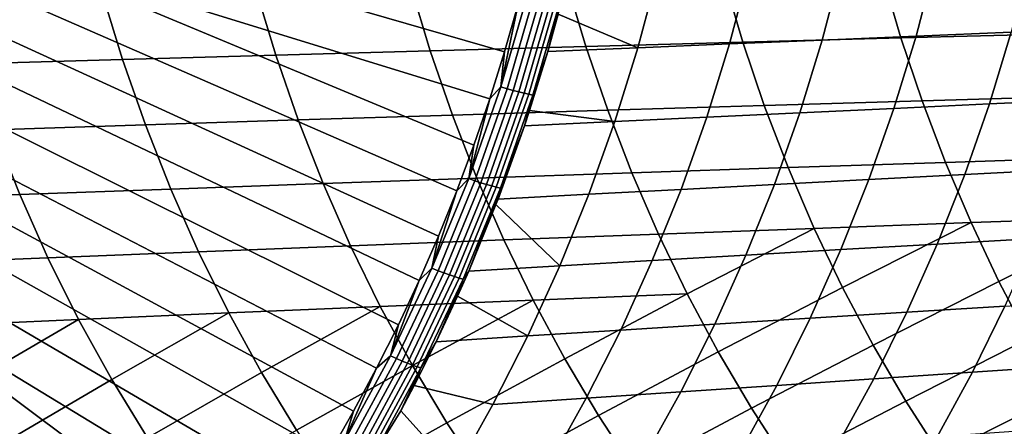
# Model space of a CAD drawing. Header units: metres. Extents: x -166 to 33, y -71 to 34.
# Tile 20 of 256: x -137.6 to -128.23, y -8.71 to -4.84. Entities that reach past the tile are written whole.
import ezdxf

# ---------------------------------------------------------------- set-up
doc = ezdxf.new("R2010")
doc.units = ezdxf.units.M
doc.layers.add('solid_12208131', color=7, linetype='CONTINUOUS')

msp = doc.modelspace()

# ---------------------------------------------------------------- linework, layer by layer
at = {"layer": 'solid_12208131'}
for points in [[(-137.640411, -3.798117, 193.699234), (-137.535751, -3.428252, 193.668243), (-132.853378, -4.692152, 194.015671), (-132.982224, -5.144648, 194.05368)], [(-137.755737, -4.164516, 193.733398), (-137.640411, -3.798117, 193.699234), (-132.982224, -5.144648, 194.05368), (-133.122421, -5.591449, 194.094986)], [(-137.755737, -4.164516, 193.733398), (-133.273804, -6.032292, 194.139511), (-133.436462, -6.467511, 194.187241), (-137.881607, -4.527116, 193.770691)], [(-137.755737, -4.164516, 193.733398), (-133.122421, -5.591449, 194.094986), (-133.273804, -6.032292, 194.139511)], [(-128.882187, -4.297903, 199.500366), (-129.065475, -4.994866, 199.561981), (-129.960052, -5.032033, 198.264374), (-129.774261, -4.329899, 198.203522)], [(-127.977661, -4.26563, 200.78244), (-128.158463, -4.957376, 200.844864), (-129.065475, -4.994866, 199.561981), (-128.882187, -4.297903, 199.500366)], [(-131.522186, -4.392841, 195.566742), (-131.712982, -5.105135, 195.626236), (-132.470932, -4.785679, 194.257965), (-132.377472, -4.424326, 194.229492)], [(-130.654175, -4.361564, 196.892212), (-130.842468, -5.068811, 196.952347), (-131.712982, -5.105135, 195.626236), (-131.522186, -4.392841, 195.566742)], [(-129.209045, -5.011514, 235.378128), (-129.386932, -4.402504, 235.472549), (-130.895035, -4.437845, 234.401291), (-130.714142, -5.051723, 234.307999)], [(-129.774261, -4.329899, 198.203522), (-129.960052, -5.032033, 198.264374), (-130.842468, -5.068811, 196.952347), (-130.654175, -4.361564, 196.892212)], [(-127.693108, -4.97181, 236.431686), (-127.868027, -4.367606, 236.527267), (-129.386932, -4.402504, 235.472549), (-129.209045, -5.011514, 235.378128)], [(-132.208054, -5.092425, 233.221786), (-132.391968, -4.473618, 233.31395), (-133.877411, -4.50981, 232.210999), (-133.69046, -5.133604, 232.119949)], [(-130.714142, -5.051723, 234.307999), (-130.895035, -4.437845, 234.401291), (-132.391968, -4.473618, 233.31395), (-132.208054, -5.092425, 233.221786)], [(-136.619293, -5.217313, 229.871429), (-136.812378, -4.583379, 229.960327), (-138.261185, -4.620658, 228.814178), (-138.065033, -5.259736, 228.726273)], [(-137.881607, -4.527116, 193.770691), (-133.436462, -6.467511, 194.187241), (-133.610382, -6.897252, 194.23819), (-138.017944, -4.885585, 193.811066)], [(-135.16098, -5.175245, 231.00296), (-135.350998, -4.546409, 231.092911), (-136.812378, -4.583379, 229.960327), (-136.619293, -5.217313, 229.871429)], [(-133.69046, -5.133604, 232.119949), (-133.877411, -4.50981, 232.210999), (-135.350998, -4.546409, 231.092911), (-135.16098, -5.175245, 231.00296)], [(-133.018951, -5.477754, 194.091202), (-132.853378, -4.692152, 194.015671), (-132.760239, -4.589005, 194.014908)], [(-133.018951, -5.477754, 194.091202), (-132.760239, -4.589005, 194.014908), (-132.699432, -4.603689, 194.031754), (-132.958984, -5.495317, 194.108292)], [(-132.958984, -5.495317, 194.108292), (-132.699432, -4.603689, 194.031754), (-132.641098, -4.61711, 194.056503), (-132.901428, -5.51137, 194.13327)], [(-132.901428, -5.51137, 194.13327), (-132.641098, -4.61711, 194.056503), (-132.586227, -4.629041, 194.08876), (-132.847229, -5.525644, 194.165741)], [(-132.847229, -5.525644, 194.165741), (-132.586227, -4.629041, 194.08876), (-132.535706, -4.639284, 194.127991), (-132.797287, -5.537899, 194.205139)], [(-132.797287, -5.537899, 194.205139), (-132.535706, -4.639284, 194.127991), (-132.490402, -4.647665, 194.173523), (-132.752472, -5.54793, 194.250809)], [(-132.752472, -5.54793, 194.250809), (-132.490402, -4.647665, 194.173523), (-132.451065, -4.654044, 194.224594), (-132.713516, -5.555568, 194.301987)], [(-132.713516, -5.555568, 194.301987), (-132.451065, -4.654044, 194.224594), (-132.570847, -5.141702, 194.288376)], [(-132.451065, -4.654044, 194.224594), (-132.470932, -4.785679, 194.257965), (-132.570847, -5.141702, 194.288376)], [(-133.018951, -5.477754, 194.091202), (-132.982224, -5.144648, 194.05368), (-132.853378, -4.692152, 194.015671)], [(-132.470932, -4.785679, 194.257965), (-131.712982, -5.105135, 195.626236), (-132.570847, -5.141702, 194.288376)], [(-138.017944, -4.885585, 193.811066), (-133.610382, -6.897252, 194.23819), (-133.795822, -7.322092, 194.292404), (-138.164581, -5.239596, 193.854507)], [(-128.158463, -4.957376, 200.844864), (-128.365936, -5.640149, 200.917282), (-129.275818, -5.682783, 199.633499), (-129.065475, -4.994866, 199.561981)], [(-127.238762, -4.919627, 202.112701), (-127.443375, -5.597217, 202.186096), (-128.365936, -5.640149, 200.917282), (-128.158463, -4.957376, 200.844864)], [(-130.510391, -5.654947, 234.202377), (-130.714142, -5.051723, 234.307999), (-132.208054, -5.092425, 233.221786), (-132.000916, -5.700483, 233.117447)], [(-129.960052, -5.032033, 198.264374), (-130.173264, -5.725045, 198.335037), (-131.058563, -5.76686, 197.022217), (-130.842468, -5.068811, 196.952347)], [(-129.008682, -5.609962, 235.27121), (-129.209045, -5.011514, 235.378128), (-130.714142, -5.051723, 234.307999), (-130.510391, -5.654947, 234.202377)], [(-129.065475, -4.994866, 199.561981), (-129.275818, -5.682783, 199.633499), (-130.173264, -5.725045, 198.335037), (-129.960052, -5.032033, 198.264374)], [(-127.496101, -5.565544, 236.323486), (-127.693108, -4.97181, 236.431686), (-129.209045, -5.011514, 235.378128), (-129.008682, -5.609962, 235.27121)], [(-133.479874, -5.746554, 232.016861), (-133.69046, -5.133604, 232.119949), (-135.16098, -5.175245, 231.00296), (-134.94696, -5.793144, 230.901093)], [(-132.000916, -5.700483, 233.117447), (-132.208054, -5.092425, 233.221786), (-133.69046, -5.133604, 232.119949), (-133.479874, -5.746554, 232.016861)], [(-133.018951, -5.477754, 194.091202), (-133.122421, -5.591449, 194.094986), (-132.982224, -5.144648, 194.05368)], [(-131.712982, -5.105135, 195.626236), (-131.931961, -5.808154, 195.695374), (-132.744659, -5.703314, 194.341217), (-132.570847, -5.141702, 194.288376)], [(-132.713516, -5.555568, 194.301987), (-132.570847, -5.141702, 194.288376), (-132.744659, -5.703314, 194.341217)], [(-130.842468, -5.068811, 196.952347), (-131.058563, -5.76686, 197.022217), (-131.931961, -5.808154, 195.695374), (-131.712982, -5.105135, 195.626236)], [(-138.164581, -5.239596, 193.854507), (-133.795822, -7.322092, 194.292404), (-133.992645, -7.741781, 194.349869), (-138.321411, -5.588827, 193.900955)], [(-136.40181, -5.840214, 229.770737), (-136.619293, -5.217313, 229.871429), (-138.065033, -5.259736, 228.726273), (-137.844086, -5.887685, 228.626694)], [(-134.94696, -5.793144, 230.901093), (-135.16098, -5.175245, 231.00296), (-136.619293, -5.217313, 229.871429), (-136.40181, -5.840214, 229.770737)], [(-133.323654, -6.350509, 194.180786), (-133.122421, -5.591449, 194.094986), (-133.018951, -5.477754, 194.091202)], [(-133.323654, -6.350509, 194.180786), (-133.018951, -5.477754, 194.091202), (-132.958984, -5.495317, 194.108292), (-133.264709, -6.370942, 194.198166)], [(-133.264709, -6.370942, 194.198166), (-132.958984, -5.495317, 194.108292), (-132.901428, -5.51137, 194.13327), (-133.208054, -6.389622, 194.223419)], [(-133.208054, -6.389622, 194.223419), (-132.901428, -5.51137, 194.13327), (-132.847229, -5.525644, 194.165741), (-133.154678, -6.406235, 194.256134)], [(-133.154678, -6.406235, 194.256134), (-132.847229, -5.525644, 194.165741), (-132.797287, -5.537899, 194.205139), (-133.105453, -6.420504, 194.295731)], [(-138.321411, -5.588827, 193.900955), (-133.992645, -7.741781, 194.349869), (-134.20076, -8.156114, 194.410553), (-138.488281, -5.932958, 193.950394)], [(-133.323654, -6.350509, 194.180786), (-133.273804, -6.032292, 194.139511), (-133.122421, -5.591449, 194.094986)], [(-133.105453, -6.420504, 194.295731), (-132.797287, -5.537899, 194.205139), (-132.752472, -5.54793, 194.250809), (-133.061203, -6.432188, 194.341583)], [(-133.061203, -6.432188, 194.341583), (-132.752472, -5.54793, 194.250809), (-132.713516, -5.555568, 194.301987), (-133.02269, -6.441091, 194.392883)], [(-133.02269, -6.441091, 194.392883), (-132.713516, -5.555568, 194.301987), (-132.793137, -5.849188, 194.355957)], [(-132.713516, -5.555568, 194.301987), (-132.744659, -5.703314, 194.341217), (-132.793137, -5.849188, 194.355957)], [(-128.786224, -6.196576, 235.151962), (-129.008682, -5.609962, 235.27121), (-130.510391, -5.654947, 234.202377), (-130.28418, -6.246233, 234.084564)], [(-127.277367, -6.147546, 236.202789), (-127.496101, -5.565544, 236.323486), (-129.008682, -5.609962, 235.27121), (-128.786224, -6.196576, 235.151962)], [(-127.443375, -5.597217, 202.186096), (-127.674881, -6.264647, 202.268539), (-128.600677, -6.312678, 200.998642), (-128.365936, -5.640149, 200.917282)], [(-131.770905, -6.296498, 233.001038), (-132.000916, -5.700483, 233.117447), (-133.479874, -5.746554, 232.016861), (-133.246063, -6.347355, 231.90184)], [(-132.744659, -5.703314, 194.341217), (-131.931961, -5.808154, 195.695374), (-132.793137, -5.849188, 194.355957)], [(-130.28418, -6.246233, 234.084564), (-130.510391, -5.654947, 234.202377), (-132.000916, -5.700483, 233.117447), (-131.770905, -6.296498, 233.001038)], [(-129.275818, -5.682783, 199.633499), (-129.513794, -6.36037, 199.713821), (-130.41449, -6.40764, 198.414413), (-130.173264, -5.725045, 198.335037)], [(-128.365936, -5.640149, 200.917282), (-128.600677, -6.312678, 200.998642), (-129.513794, -6.36037, 199.713821), (-129.275818, -5.682783, 199.633499)], [(-134.709305, -6.398787, 230.787445), (-134.94696, -5.793144, 230.901093), (-136.40181, -5.840214, 229.770737), (-136.160309, -6.450753, 229.658417)], [(-133.246063, -6.347355, 231.90184), (-133.479874, -5.746554, 232.016861), (-134.94696, -5.793144, 230.901093), (-134.709305, -6.398787, 230.787445)], [(-131.931961, -5.808154, 195.695374), (-132.179672, -6.500581, 195.773041), (-133.044434, -6.546171, 194.43219), (-132.793137, -5.849188, 194.355957)], [(-131.058563, -5.76686, 197.022217), (-131.303024, -6.454405, 197.100708), (-132.179672, -6.500581, 195.773041), (-131.931961, -5.808154, 195.695374)], [(-130.173264, -5.725045, 198.335037), (-130.41449, -6.40764, 198.414413), (-131.303024, -6.454405, 197.100708), (-131.058563, -5.76686, 197.022217)], [(-137.59874, -6.503167, 228.51561), (-137.844086, -5.887685, 228.626694), (-139.273438, -5.935474, 227.469849), (-139.024246, -6.555937, 227.35994)], [(-136.160309, -6.450753, 229.658417), (-136.40181, -5.840214, 229.770737), (-137.844086, -5.887685, 228.626694), (-137.59874, -6.503167, 228.51561)], [(-133.02269, -6.441091, 194.392883), (-132.793137, -5.849188, 194.355957), (-133.044434, -6.546171, 194.43219)], [(-138.488281, -5.932958, 193.950394), (-134.20076, -8.156114, 194.410553), (-134.419998, -8.564766, 194.474457), (-138.665039, -6.271676, 194.002747)], [(-133.323654, -6.350509, 194.180786), (-133.436462, -6.467511, 194.187241), (-133.273804, -6.032292, 194.139511)], [(-127.037453, -6.716686, 236.069962), (-127.277367, -6.147546, 236.202789), (-128.786224, -6.196576, 235.151962), (-128.542221, -6.770216, 235.020721)], [(-138.665039, -6.271676, 194.002747), (-134.419998, -8.564766, 194.474457), (-134.650055, -8.967045, 194.541443), (-138.851517, -6.604671, 194.057983)], [(-130.036057, -6.82443, 233.954895), (-130.28418, -6.246233, 234.084564), (-131.770905, -6.296498, 233.001038), (-131.518631, -6.879311, 232.872925)], [(-128.542221, -6.770216, 235.020721), (-128.786224, -6.196576, 235.151962), (-130.28418, -6.246233, 234.084564), (-130.036057, -6.82443, 233.954895)], [(-127.674881, -6.264647, 202.268539), (-127.934151, -6.920736, 202.358444), (-128.863541, -6.973772, 201.087311), (-128.600677, -6.312678, 200.998642)], [(-132.989609, -6.934839, 231.775269), (-133.246063, -6.347355, 231.90184), (-134.709305, -6.398787, 230.787445), (-134.448639, -6.990996, 230.662354)], [(-133.67395, -7.204533, 194.283356), (-133.436462, -6.467511, 194.187241), (-133.323654, -6.350509, 194.180786)], [(-133.67395, -7.204533, 194.283356), (-133.323654, -6.350509, 194.180786), (-133.264709, -6.370942, 194.198166), (-133.61615, -7.22778, 194.301071)], [(-133.61615, -7.22778, 194.301071), (-133.264709, -6.370942, 194.198166), (-133.208054, -6.389622, 194.223419), (-133.560562, -7.249036, 194.326645)], [(-131.518631, -6.879311, 232.872925), (-131.770905, -6.296498, 233.001038), (-133.246063, -6.347355, 231.90184), (-132.989609, -6.934839, 231.775269)], [(-129.513794, -6.36037, 199.713821), (-129.780243, -7.026426, 199.801331), (-130.68454, -7.078607, 198.500809), (-130.41449, -6.40764, 198.414413)], [(-128.600677, -6.312678, 200.998642), (-128.863541, -6.973772, 201.087311), (-129.780243, -7.026426, 199.801331), (-129.513794, -6.36037, 199.713821)], [(-135.895432, -7.04774, 229.534775), (-136.160309, -6.450753, 229.658417), (-137.59874, -6.503167, 228.51561), (-137.32962, -7.10498, 228.393356)], [(-134.448639, -6.990996, 230.662354), (-134.709305, -6.398787, 230.787445), (-136.160309, -6.450753, 229.658417), (-135.895432, -7.04774, 229.534775)], [(-133.67395, -7.204533, 194.283356), (-133.610382, -6.897252, 194.23819), (-133.436462, -6.467511, 194.187241)], [(-133.560562, -7.249036, 194.326645), (-133.208054, -6.389622, 194.223419), (-133.154678, -6.406235, 194.256134), (-133.508118, -7.267944, 194.359634)], [(-133.508118, -7.267944, 194.359634), (-133.154678, -6.406235, 194.256134), (-133.105453, -6.420504, 194.295731), (-133.459702, -7.284188, 194.399475)], [(-133.459702, -7.284188, 194.399475), (-133.105453, -6.420504, 194.295731), (-133.061203, -6.432188, 194.341583), (-133.416138, -7.297493, 194.445511)], [(-133.416138, -7.297493, 194.445511), (-133.061203, -6.432188, 194.341583), (-133.02269, -6.441091, 194.392883), (-133.378128, -7.307638, 194.496979)], [(-133.378128, -7.307638, 194.496979), (-133.02269, -6.441091, 194.392883), (-133.324539, -7.231292, 194.516922)], [(-133.02269, -6.441091, 194.392883), (-133.064362, -6.597735, 194.438217), (-133.324539, -7.231292, 194.516922)], [(-133.02269, -6.441091, 194.392883), (-133.044434, -6.546171, 194.43219), (-133.064362, -6.597735, 194.438217)], [(-131.303024, -6.454405, 197.100708), (-131.576691, -7.130223, 197.186096), (-132.45694, -7.181181, 195.857498), (-132.179672, -6.500581, 195.773041)], [(-130.41449, -6.40764, 198.414413), (-130.68454, -7.078607, 198.500809), (-131.576691, -7.130223, 197.186096), (-131.303024, -6.454405, 197.100708)], [(-137.32962, -7.10498, 228.393356), (-137.59874, -6.503167, 228.51561), (-139.024246, -6.555937, 227.35994), (-138.750916, -7.162616, 227.238968)], [(-132.179672, -6.500581, 195.773041), (-132.45694, -7.181181, 195.857498), (-133.064362, -6.597735, 194.438217), (-133.044434, -6.546171, 194.43219)], [(-139.047562, -6.931639, 194.116058), (-138.851517, -6.604671, 194.057983), (-134.650055, -8.967045, 194.541443), (-134.890533, -9.362313, 194.611435)], [(-133.064362, -6.597735, 194.438217), (-132.45694, -7.181181, 195.857498), (-133.324539, -7.231292, 194.516922)], [(-128.277313, -7.329774, 234.877853), (-127.037453, -6.716686, 236.069962), (-128.542221, -6.770216, 235.020721)], [(-127.990585, -7.874089, 234.724808), (-126.776978, -7.271868, 235.925385), (-127.037453, -6.716686, 236.069962), (-128.277313, -7.329774, 234.877853)], [(-131.244736, -7.447795, 232.733459), (-130.036057, -6.82443, 233.954895), (-131.518631, -6.879311, 232.872925)], [(-130.948349, -8.000769, 232.584137), (-129.766663, -7.388423, 233.813736), (-130.036057, -6.82443, 233.954895), (-131.244736, -7.447795, 232.733459)], [(-129.766663, -7.388423, 233.813736), (-128.542221, -6.770216, 235.020721), (-130.036057, -6.82443, 233.954895)], [(-129.475143, -7.93704, 233.662567), (-128.277313, -7.329774, 234.877853), (-128.542221, -6.770216, 235.020721), (-129.766663, -7.388423, 233.813736)], [(-139.252991, -7.252284, 194.17691), (-139.047562, -6.931639, 194.116058), (-134.890533, -9.362313, 194.611435), (-135.140854, -9.749611, 194.684219)], [(-132.711166, -7.50787, 231.637466), (-132.989609, -6.934839, 231.775269), (-134.448639, -6.990996, 230.662354), (-134.165649, -7.568625, 230.526199)], [(-133.67395, -7.204533, 194.283356), (-133.795822, -7.322092, 194.292404), (-133.610382, -6.897252, 194.23819)], [(-131.244736, -7.447795, 232.733459), (-131.518631, -6.879311, 232.872925), (-132.989609, -6.934839, 231.775269), (-132.711166, -7.50787, 231.637466)], [(-127.934151, -6.920736, 202.358444), (-128.218948, -7.564272, 202.457932), (-129.152298, -7.622207, 201.185455), (-128.863541, -6.973772, 201.087311)], [(-134.165649, -7.568625, 230.526199), (-134.448639, -6.990996, 230.662354), (-135.895432, -7.04774, 229.534775), (-135.607849, -7.630022, 229.400208)], [(-129.780243, -7.026426, 199.801331), (-130.072952, -7.679718, 199.898224), (-130.981216, -7.736704, 198.596542), (-130.68454, -7.078607, 198.500809)], [(-128.863541, -6.973772, 201.087311), (-129.152298, -7.622207, 201.185455), (-130.072952, -7.679718, 199.898224), (-129.780243, -7.026426, 199.801331)], [(-137.037445, -7.691961, 228.260284), (-137.32962, -7.10498, 228.393356), (-138.750916, -7.162616, 227.238968), (-138.454147, -7.754336, 227.107315)], [(-135.607849, -7.630022, 229.400208), (-135.895432, -7.04774, 229.534775), (-137.32962, -7.10498, 228.393356), (-137.037445, -7.691961, 228.260284)], [(-130.68454, -7.078607, 198.500809), (-130.981216, -7.736704, 198.596542), (-131.877335, -7.793064, 197.280731), (-131.576691, -7.130223, 197.186096)], [(-134.068741, -8.037298, 194.39859), (-133.795822, -7.322092, 194.292404), (-133.67395, -7.204533, 194.283356)], [(-134.068741, -8.037298, 194.39859), (-133.67395, -7.204533, 194.283356), (-133.61615, -7.22778, 194.301071), (-134.012238, -8.063279, 194.416702)], [(-132.45694, -7.181181, 195.857498), (-132.761566, -7.848697, 195.951141), (-133.430237, -7.470146, 194.548828), (-133.324539, -7.231292, 194.516922)], [(-131.576691, -7.130223, 197.186096), (-131.877335, -7.793064, 197.280731), (-132.761566, -7.848697, 195.951141), (-132.45694, -7.181181, 195.857498)], [(-139.252991, -7.252284, 194.17691), (-135.400665, -10.128544, 194.759689), (-135.669632, -10.4987, 194.837753), (-139.467606, -7.56631, 194.240479)], [(-139.252991, -7.252284, 194.17691), (-135.140854, -9.749611, 194.684219), (-135.400665, -10.128544, 194.759689)], [(-134.012238, -8.063279, 194.416702), (-133.61615, -7.22778, 194.301071), (-133.560562, -7.249036, 194.326645), (-133.95784, -8.087038, 194.442627)], [(-133.95784, -8.087038, 194.442627), (-133.560562, -7.249036, 194.326645), (-133.508118, -7.267944, 194.359634), (-133.906464, -8.108174, 194.475922)], [(-133.906464, -8.108174, 194.475922), (-133.508118, -7.267944, 194.359634), (-133.459702, -7.284188, 194.399475), (-133.858963, -8.126334, 194.516037)], [(-133.858963, -8.126334, 194.516037), (-133.459702, -7.284188, 194.399475), (-133.416138, -7.297493, 194.445511), (-133.816132, -8.141213, 194.562302)], [(-133.816132, -8.141213, 194.562302), (-133.416138, -7.297493, 194.445511), (-133.378128, -7.307638, 194.496979), (-133.778717, -8.152561, 194.613937)], [(-133.778717, -8.152561, 194.613937), (-133.378128, -7.307638, 194.496979), (-133.632889, -7.903296, 194.609955)], [(-133.378128, -7.307638, 194.496979), (-133.430237, -7.470146, 194.548828), (-133.632889, -7.903296, 194.609955)], [(-133.378128, -7.307638, 194.496979), (-133.324539, -7.231292, 194.516922), (-133.430237, -7.470146, 194.548828)], [(-134.068741, -8.037298, 194.39859), (-133.992645, -7.741781, 194.349869), (-133.795822, -7.322092, 194.292404)], [(-130.631271, -8.537157, 232.4245), (-129.475143, -7.93704, 233.662567), (-129.766663, -7.388423, 233.813736), (-130.948349, -8.000769, 232.584137)], [(-129.163239, -8.469216, 233.500931), (-127.990585, -7.874089, 234.724808), (-128.277313, -7.329774, 234.877853), (-129.475143, -7.93704, 233.662567)], [(-133.430237, -7.470146, 194.548828), (-132.761566, -7.848697, 195.951141), (-133.632889, -7.903296, 194.609955)], [(-132.409912, -8.065251, 231.489975), (-131.244736, -7.447795, 232.733459), (-132.711166, -7.50787, 231.637466)], [(-132.087616, -8.605905, 231.332306), (-130.948349, -8.000769, 232.584137), (-131.244736, -7.447795, 232.733459), (-132.409912, -8.065251, 231.489975)], [(-139.691223, -7.873434, 194.306717), (-139.467606, -7.56631, 194.240479), (-135.669632, -10.4987, 194.837753)], [(-135.296738, -8.196379, 229.256256), (-134.165649, -7.568625, 230.526199), (-135.607849, -7.630022, 229.400208)], [(-134.963928, -8.745714, 229.102386), (-133.859467, -8.130468, 230.380508), (-134.165649, -7.568625, 230.526199), (-135.296738, -8.196379, 229.256256)], [(-133.859467, -8.130468, 230.380508), (-132.711166, -7.50787, 231.637466), (-134.165649, -7.568625, 230.526199)], [(-133.531937, -8.675437, 230.224777), (-132.409912, -8.065251, 231.489975), (-132.711166, -7.50787, 231.637466), (-133.859467, -8.130468, 230.380508)], [(-128.218948, -7.564272, 202.457932), (-128.528748, -8.194135, 202.566727), (-129.466385, -8.256856, 201.292831), (-129.152298, -7.622207, 201.185455)], [(-127.272736, -7.506013, 203.715271), (-127.578232, -8.131053, 203.825592), (-128.528748, -8.194135, 202.566727), (-128.218948, -7.564272, 202.457932)], [(-136.721405, -8.262881, 228.117996), (-135.607849, -7.630022, 229.400208), (-137.037445, -7.691961, 228.260284)], [(-136.383316, -8.816632, 227.965912), (-135.296738, -8.196379, 229.256256), (-135.607849, -7.630022, 229.400208), (-136.721405, -8.262881, 228.117996)], [(-130.072952, -7.679718, 199.898224), (-130.391373, -8.319109, 200.004257), (-131.303955, -8.380784, 198.70134), (-130.981216, -7.736704, 198.596542)], [(-129.152298, -7.622207, 201.185455), (-129.466385, -8.256856, 201.292831), (-130.391373, -8.319109, 200.004257), (-130.072952, -7.679718, 199.898224)], [(-138.133163, -8.329859, 226.966568), (-137.037445, -7.691961, 228.260284), (-138.454147, -7.754336, 227.107315)], [(-137.789795, -8.888068, 226.816193), (-136.721405, -8.262881, 228.117996), (-137.037445, -7.691961, 228.260284), (-138.133163, -8.329859, 226.966568)], [(-134.068741, -8.037298, 194.39859), (-134.20076, -8.156114, 194.410553), (-133.992645, -7.741781, 194.349869)], [(-130.981216, -7.736704, 198.596542), (-131.303955, -8.380784, 198.70134), (-132.204391, -8.441771, 197.384384), (-131.877335, -7.793064, 197.280731)], [(-139.92363, -8.173373, 194.375565), (-139.691223, -7.873434, 194.306717), (-135.669632, -10.4987, 194.837753), (-136.2341, -11.211717, 195.001205)], [(-132.761566, -7.848697, 195.951141), (-133.092957, -8.501961, 196.053726), (-133.842239, -8.321066, 194.673035), (-133.632889, -7.903296, 194.609955)], [(-131.877335, -7.793064, 197.280731), (-132.204391, -8.441771, 197.384384), (-133.092957, -8.501961, 196.053726), (-132.761566, -7.848697, 195.951141)], [(-133.778717, -8.152561, 194.613937), (-133.632889, -7.903296, 194.609955), (-133.842239, -8.321066, 194.673035)], [(-130.294708, -9.055882, 232.254501), (-129.163239, -8.469216, 233.500931), (-129.475143, -7.93704, 233.662567), (-130.631271, -8.537157, 232.4245)], [(-128.832153, -8.983882, 233.328796), (-127.68383, -8.402106, 234.561157), (-127.990585, -7.874089, 234.724808), (-129.163239, -8.469216, 233.500931)], [(-134.506622, -8.846397, 194.526199), (-134.20076, -8.156114, 194.410553), (-134.068741, -8.037298, 194.39859)], [(-134.506622, -8.846397, 194.526199), (-134.068741, -8.037298, 194.39859), (-134.012238, -8.063279, 194.416702), (-134.451569, -8.875029, 194.544739)], [(-131.745514, -9.128741, 231.164398), (-130.631271, -8.537157, 232.4245), (-130.948349, -8.000769, 232.584137), (-132.087616, -8.605905, 231.332306)], [(-134.610672, -9.276922, 228.938553), (-133.531937, -8.675437, 230.224777), (-133.859467, -8.130468, 230.380508), (-134.963928, -8.745714, 229.102386)], [(-134.451569, -8.875029, 194.544739), (-134.012238, -8.063279, 194.416702), (-133.95784, -8.087038, 194.442627), (-134.398483, -8.901211, 194.571045)], [(-134.398483, -8.901211, 194.571045), (-133.95784, -8.087038, 194.442627), (-133.906464, -8.108174, 194.475922), (-134.348282, -8.924504, 194.604691)], [(-134.348282, -8.924504, 194.604691), (-133.906464, -8.108174, 194.475922), (-133.858963, -8.126334, 194.516037), (-134.301788, -8.94452, 194.645111)], [(-134.301788, -8.94452, 194.645111), (-133.858963, -8.126334, 194.516037), (-133.816132, -8.141213, 194.562302), (-134.259796, -8.960921, 194.69162)], [(-134.259796, -8.960921, 194.69162), (-133.816132, -8.141213, 194.562302), (-133.778717, -8.152561, 194.613937), (-134.223007, -8.973432, 194.743439)], [(-134.223007, -8.973432, 194.743439), (-133.778717, -8.152561, 194.613937), (-133.968918, -8.561164, 194.711197)], [(-133.778717, -8.152561, 194.613937), (-133.842239, -8.321066, 194.673035), (-133.968918, -8.561164, 194.711197)], [(-133.184265, -9.202434, 230.058929), (-132.087616, -8.605905, 231.332306), (-132.409912, -8.065251, 231.489975), (-133.531937, -8.675437, 230.224777)], [(-127.578232, -8.131053, 203.825592), (-127.907852, -8.741412, 203.945068), (-128.863022, -8.809195, 202.684601), (-128.528748, -8.194135, 202.566727)], [(-140.164612, -8.465855, 194.446945), (-139.92363, -8.173373, 194.375565), (-136.2341, -11.211717, 195.001205)], [(-136.024445, -9.3521, 227.804001), (-134.963928, -8.745714, 229.102386), (-135.296738, -8.196379, 229.256256), (-136.383316, -8.816632, 227.965912)], [(-134.506622, -8.846397, 194.526199), (-134.419998, -8.564766, 194.474457), (-134.20076, -8.156114, 194.410553)], [(-128.528748, -8.194135, 202.566727), (-128.863022, -8.809195, 202.684601), (-129.805313, -8.87658, 201.40921), (-129.466385, -8.256856, 201.292831)], [(-137.425323, -9.427838, 226.656082), (-136.383316, -8.816632, 227.965912), (-136.721405, -8.262881, 228.117996), (-137.789795, -8.888068, 226.816193)], [(-133.842239, -8.321066, 194.673035), (-133.092957, -8.501961, 196.053726), (-133.450546, -9.139796, 196.165039), (-133.968918, -8.561164, 194.711197)], [(-130.391373, -8.319109, 200.004257), (-130.734955, -8.943451, 200.119217), (-131.652191, -9.009689, 198.814972), (-131.303955, -8.380784, 198.70134)], [(-129.466385, -8.256856, 201.292831), (-129.805313, -8.87658, 201.40921), (-130.734955, -8.943451, 200.119217), (-130.391373, -8.319109, 200.004257)], [(-131.303955, -8.380784, 198.70134), (-131.652191, -9.009689, 198.814972), (-132.557312, -9.075177, 197.496811), (-132.204391, -8.441771, 197.384384)], [(-128.482605, -9.479956, 233.146515), (-127.3582, -8.912764, 234.386887), (-127.68383, -8.402106, 234.561157), (-128.832153, -8.983882, 233.328796)], [(-140.413956, -8.750611, 194.520798), (-140.164612, -8.465855, 194.446945), (-136.2341, -11.211717, 195.001205), (-136.833023, -11.887838, 195.174133)], [(-132.204391, -8.441771, 197.384384), (-132.557312, -9.075177, 197.496811), (-133.450546, -9.139796, 196.165039), (-133.092957, -8.501961, 196.053726)], [(-129.939362, -9.555856, 232.074463), (-128.832153, -8.983882, 233.328796), (-129.163239, -8.469216, 233.500931), (-130.294708, -9.055882, 232.254501)], [(-134.506622, -8.846397, 194.526199), (-134.650055, -8.967045, 194.541443), (-134.419998, -8.564766, 194.474457)], [(-134.223007, -8.973432, 194.743439), (-133.968918, -8.561164, 194.711197), (-133.450546, -9.139796, 196.165039), (-134.299088, -9.147918, 194.810593)], [(-132.817215, -9.710351, 229.883301), (-131.745514, -9.128741, 231.164398), (-132.087616, -8.605905, 231.332306), (-133.184265, -9.202434, 230.058929)], [(-131.384323, -9.632663, 230.986588), (-130.294708, -9.055882, 232.254501), (-130.631271, -8.537157, 232.4245), (-131.745514, -9.128741, 231.164398)], [(-134.237717, -9.788884, 228.76506), (-133.184265, -9.202434, 230.058929), (-133.531937, -8.675437, 230.224777), (-134.610672, -9.276922, 228.938553)]]:
    msp.add_3dface(points, dxfattribs=at)

doc.saveas('drawing.dxf')
